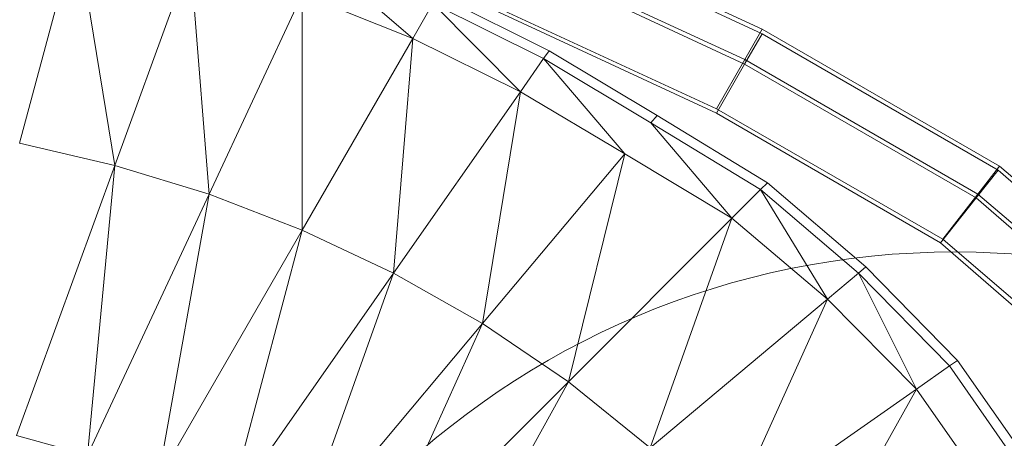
# Model space of a CAD drawing. Header units: metres. Extents: x 397.7 to 427.5, y 12.7 to 28.4.
# Tile 67 of 147: x 408.0989 to 408.2194, y 26.4067 to 26.4579. Entities that reach past the tile are written whole.
import ezdxf

# ---------------------------------------------------------------- set-up
doc = ezdxf.new("R2010")
doc.units = ezdxf.units.M
doc.layers.add('A-DETL-____-MBND', color=7, linetype='Continuous', lineweight=18)
doc.layers.add('A-DETL-GENF-OTLN', color=7, linetype='Continuous', lineweight=18)

# ---------------------------------------------------------------- blocks, each defined once
blk = doc.blocks.new('Family - Inodor P3-156643-06_ENLLUMENAT_P3')
at = {"layer": 'A-DETL-____-MBND', "color": 253, "true_color": 0xaaaaaa}
for p, q in [((0.63706, 0.34544), (0.60692, 0.35938)), ((0.63706, 0.34544), (0.60692, 0.35938)), ((0.60725, 0.35872), (0.63705, 0.34489)), ((0.60725, 0.35872), (0.63705, 0.34489)), ((0.55318, 0.35751), (0.54621, 0.3315)), ((0.55786, 0.32879), (0.55318, 0.35751)), ((0.63493, 0.34172), (0.60515, 0.3555)), ((0.63493, 0.34172), (0.60515, 0.3555)), ((0.58289, 0.3542), (0.59431, 0.34429)), ((0.60549, 0.35484), (0.63492, 0.34118)), ((0.60549, 0.35484), (0.63492, 0.34118)), ((0.56708, 0.35412), (0.55786, 0.32879)), ((0.5694, 0.32526), (0.56708, 0.35412)), ((0.5808, 0.34971), (0.5694, 0.32526)), ((0.58079, 0.32087), (0.5808, 0.34971)), ((0.59431, 0.34429), (0.5808, 0.34971)), ((0.59737, 0.3496), (0.61101, 0.34281)), ((0.59678, 0.34858), (0.59431, 0.34429)), ((0.61033, 0.34184), (0.59678, 0.34858)), ((0.59678, 0.34858), (0.60749, 0.33779)), ((0.63148, 0.33571), (0.6023, 0.34921)), ((0.63148, 0.33571), (0.6023, 0.34921)), ((0.63146, 0.33517), (0.60263, 0.34856)), ((0.63146, 0.33517), (0.60263, 0.34856)), ((0.63146, 0.33517), (0.60263, 0.34856)), ((0.60263, 0.34856), (0.63146, 0.33517)), ((0.63492, 0.34118), (0.63705, 0.34489)), ((0.63705, 0.34489), (0.63492, 0.34118)), ((0.63493, 0.34172), (0.63706, 0.34544)), ((0.63706, 0.34544), (0.63493, 0.34172)), ((0.63705, 0.34489), (0.66592, 0.32822)), ((0.63705, 0.34489), (0.66592, 0.32822)), ((0.66612, 0.32867), (0.63706, 0.34544)), ((0.66612, 0.32867), (0.63706, 0.34544)), ((0.59431, 0.34429), (0.58079, 0.32087)), ((0.59196, 0.31561), (0.59431, 0.34429)), ((0.60749, 0.33779), (0.59431, 0.34429)), ((0.61101, 0.34281), (0.61033, 0.34184)), ((0.61101, 0.34281), (0.62421, 0.33489)), ((0.61033, 0.34184), (0.60749, 0.33779)), ((0.62345, 0.33399), (0.61033, 0.34184)), ((0.61033, 0.34184), (0.62027, 0.3302)), ((0.63146, 0.33517), (0.63492, 0.34118)), ((0.63492, 0.34118), (0.63146, 0.33517)), ((0.63148, 0.33571), (0.63493, 0.34172)), ((0.63493, 0.34172), (0.63148, 0.33571)), ((0.63492, 0.34118), (0.66324, 0.32483)), ((0.63492, 0.34118), (0.66324, 0.32483)), ((0.66346, 0.32527), (0.63493, 0.34172)), ((0.66346, 0.32527), (0.63493, 0.34172)), ((0.60749, 0.33779), (0.59196, 0.31561)), ((0.60285, 0.30944), (0.60749, 0.33779)), ((0.62027, 0.3302), (0.60749, 0.33779)), ((0.6589, 0.31933), (0.63146, 0.33517)), ((0.6589, 0.31933), (0.63146, 0.33517)), ((0.6589, 0.31933), (0.63146, 0.33517)), ((0.63146, 0.33517), (0.6589, 0.31933)), ((0.65915, 0.31975), (0.63148, 0.33571)), ((0.65915, 0.31975), (0.63148, 0.33571)), ((0.62421, 0.33489), (0.62345, 0.33399)), ((0.63687, 0.32583), (0.62345, 0.33399)), ((0.62345, 0.33399), (0.63337, 0.32233)), ((0.62421, 0.33489), (0.6377, 0.32667)), ((0.55786, 0.32879), (0.54621, 0.3315)), ((0.62027, 0.3302), (0.60285, 0.30944)), ((0.61336, 0.30232), (0.62027, 0.3302)), ((0.63337, 0.32233), (0.62027, 0.3302)), ((0.55786, 0.32879), (0.54583, 0.29575)), ((0.55451, 0.29333), (0.55786, 0.32879)), ((0.5694, 0.32526), (0.55786, 0.32879)), ((0.66324, 0.32483), (0.66592, 0.32822)), ((0.66592, 0.32822), (0.66324, 0.32483)), ((0.66346, 0.32527), (0.66612, 0.32867)), ((0.66612, 0.32867), (0.66346, 0.32527)), ((0.66592, 0.32822), (0.67764, 0.318)), ((0.66592, 0.32822), (0.67764, 0.318)), ((0.6774, 0.31904), (0.66612, 0.32867)), ((0.6774, 0.31904), (0.66612, 0.32867)), ((0.6377, 0.32667), (0.63687, 0.32583)), ((0.6377, 0.32667), (0.64975, 0.31638)), ((0.63687, 0.32583), (0.63337, 0.32233)), ((0.64884, 0.31562), (0.63687, 0.32583)), ((0.63687, 0.32583), (0.64505, 0.31244)), ((0.65915, 0.31975), (0.66346, 0.32527)), ((0.66346, 0.32527), (0.65915, 0.31975)), ((0.67427, 0.31603), (0.66346, 0.32527)), ((0.67427, 0.31603), (0.66346, 0.32527)), ((0.5694, 0.32526), (0.55451, 0.29333)), ((0.56314, 0.29031), (0.5694, 0.32526)), ((0.58079, 0.32087), (0.5694, 0.32526)), ((0.6589, 0.31933), (0.66324, 0.32483)), ((0.66324, 0.32483), (0.6589, 0.31933)), ((0.66324, 0.32483), (0.67448, 0.31502)), ((0.66324, 0.32483), (0.67448, 0.31502)), ((0.63337, 0.32233), (0.61336, 0.30232)), ((0.62337, 0.29424), (0.63337, 0.32233)), ((0.64505, 0.31244), (0.63337, 0.32233)), ((0.58079, 0.32087), (0.56314, 0.29031)), ((0.57169, 0.28666), (0.58079, 0.32087)), ((0.59196, 0.31561), (0.58079, 0.32087)), ((0.66938, 0.31019), (0.6589, 0.31933)), ((0.66938, 0.31019), (0.6589, 0.31933)), ((0.66938, 0.31019), (0.6589, 0.31933)), ((0.6589, 0.31933), (0.66938, 0.31019)), ((0.6692, 0.31117), (0.65915, 0.31975)), ((0.6692, 0.31117), (0.65915, 0.31975)), ((0.64975, 0.31638), (0.64884, 0.31562)), ((0.64975, 0.31638), (0.66095, 0.30494)), ((0.59196, 0.31561), (0.57169, 0.28666)), ((0.5801, 0.28232), (0.59196, 0.31561)), ((0.60285, 0.30944), (0.59196, 0.31561)), ((0.64884, 0.31562), (0.64505, 0.31244)), ((0.65998, 0.30427), (0.64884, 0.31562)), ((0.64884, 0.31562), (0.65593, 0.30143)), ((0.64505, 0.31244), (0.62337, 0.29424)), ((0.63275, 0.2852), (0.64505, 0.31244)), ((0.65593, 0.30143), (0.64505, 0.31244)), ((0.60285, 0.30944), (0.5801, 0.28232)), ((0.58831, 0.27727), (0.60285, 0.30944)), ((0.61336, 0.30232), (0.60285, 0.30944)), ((0.66095, 0.30494), (0.65998, 0.30427)), ((0.66095, 0.30494), (0.67013, 0.29181)), ((0.65998, 0.30427), (0.65593, 0.30143)), ((0.6691, 0.29122), (0.65998, 0.30427)), ((0.61336, 0.30232), (0.58831, 0.27727)), ((0.59623, 0.27147), (0.61336, 0.30232)), ((0.62337, 0.29424), (0.61336, 0.30232)), ((0.65593, 0.30143), (0.63275, 0.2852)), ((0.64137, 0.27521), (0.65593, 0.30143)), ((0.66482, 0.28875), (0.65593, 0.30143)), ((0.55451, 0.29333), (0.54583, 0.29575))]:
    blk.add_line(p, q, dxfattribs=at)
blk = doc.blocks.new('LONDR55-XX_ZZ-ARQ-CAA-M3D-Londres55_ifc-1-06_ENLLUMENAT_P3')
at = {"layer": 'A-DETL-____-MBND', "color": 253, "lineweight": 18, "true_color": 0xaaaaaa}
blk.add_blockref('Family - Inodor P3-156643-06_ENLLUMENAT_P3', (407.55268, 26.11126), dxfattribs=at)
blk = doc.blocks.new('ZYR_06_02_02 Down Superficie - L 01-834878-06_ENLLUMENAT_P3')
at = {"layer": 'A-DETL-GENF-OTLN', "color": 92, "true_color": 0x00c400}
blk.add_circle((0, 0), 0.1, dxfattribs=at)

msp = doc.modelspace()

# ---------------------------------------------------------------- block references
at = {"lineweight": 5}
msp.add_blockref('LONDR55-XX_ZZ-ARQ-CAA-M3D-Londres55_ifc-1-06_ENLLUMENAT_P3', (0, 0), dxfattribs=at)
at = {"layer": 'A-DETL-GENF-OTLN', "color": 92, "true_color": 0x00c400}
msp.add_blockref('ZYR_06_02_02 Down Superficie - L 01-834878-06_ENLLUMENAT_P3', (408.21336, 26.32946), dxfattribs=at)

doc.saveas('drawing.dxf')
